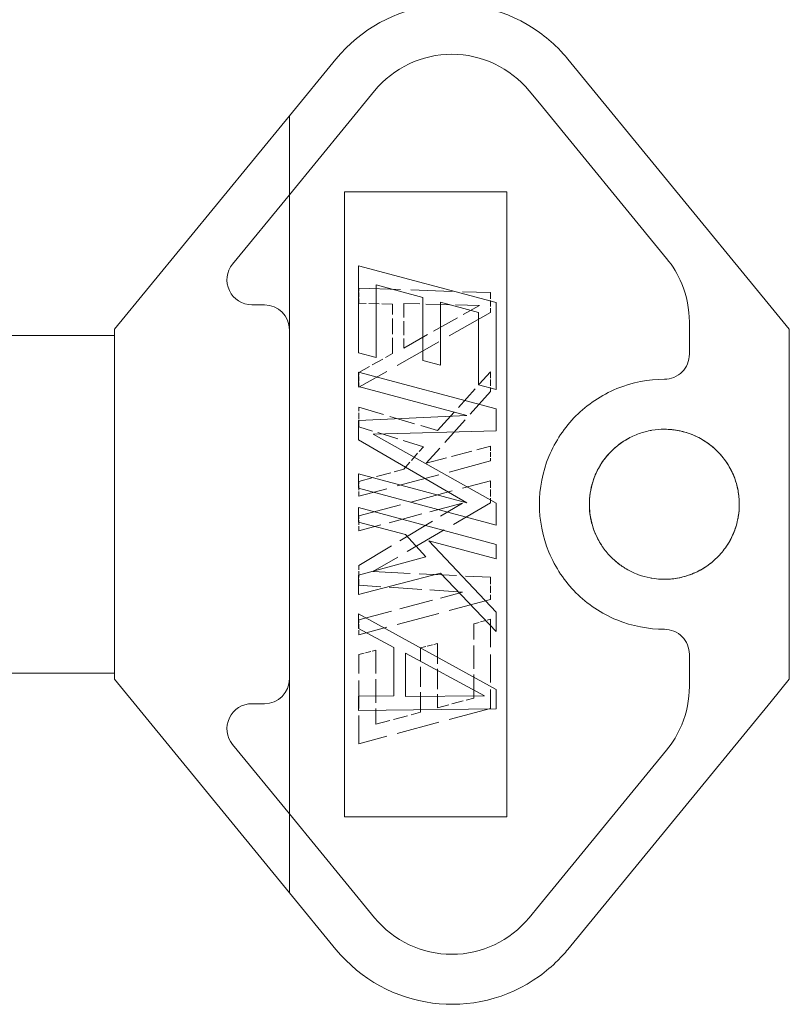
# Model space of a CAD drawing. Header units: millimetres. Extents: x 110 to 3135, y 110 to 2200.
# Tile 194 of 256: x 1040 to 1097, y 1575 to 1648. Entities that reach past the tile are written whole.
import ezdxf

# ---------------------------------------------------------------- set-up
doc = ezdxf.new("R2010")
doc.units = ezdxf.units.MM
doc.header["$LTSCALE"] = 11
doc.linetypes.add('DASHED', pattern=[0.2068, 0.1655, -0.0413])
doc.layers.add('Hidden (ISO)', color=7, linetype='DASHED', lineweight=9)
doc.layers.add('Visible (ISO)', color=7, linetype='Continuous', lineweight=18)

msp = doc.modelspace()

# ---------------------------------------------------------------- linework, layer by layer
at = {"layer": 'Hidden (ISO)', "ltscale": 1.672937}
msp.add_line((1065.159, 1627.988), (1074.821, 1627.674), dxfattribs=at)
at = {"layer": 'Hidden (ISO)', "ltscale": 0.188351}
msp.add_line((1065.159, 1626.899), (1065.159, 1627.988), dxfattribs=at)
at = {"layer": 'Hidden (ISO)', "ltscale": 0.251167}
for p, q in [((1074.821, 1627.674), (1074.821, 1626.222)), ((1074.821, 1621.866), (1074.821, 1620.414)), ((1065.159, 1617.826), (1065.159, 1619.277)), ((1065.159, 1606.211), (1065.159, 1607.663))]:
    msp.add_line(p, q, dxfattribs=at)
at = {"layer": 'Hidden (ISO)', "ltscale": 0.42698}
msp.add_line((1067.626, 1626.835), (1065.159, 1626.899), dxfattribs=at)
at = {"layer": 'Hidden (ISO)', "ltscale": 0.628068}
msp.add_line((1067.626, 1623.205), (1067.626, 1626.835), dxfattribs=at)
at = {"layer": 'Hidden (ISO)', "ltscale": 0.960829}
msp.add_line((1073.999, 1626.727), (1068.448, 1626.873), dxfattribs=at)
at = {"layer": 'Hidden (ISO)', "ltscale": 0.565252}
msp.add_line((1068.448, 1626.873), (1068.448, 1623.607), dxfattribs=at)
at = {"layer": 'Hidden (ISO)', "ltscale": 1.101906}
msp.add_line((1068.448, 1623.607), (1073.999, 1626.727), dxfattribs=at)
at = {"layer": 'Hidden (ISO)', "ltscale": 1.92336}
msp.add_line((1074.821, 1626.222), (1065.159, 1620.729), dxfattribs=at)
at = {"layer": 'Hidden (ISO)', "ltscale": 0.489681}
msp.add_line((1065.159, 1621.818), (1067.626, 1623.205), dxfattribs=at)
at = {"layer": 'Hidden (ISO)', "ltscale": 0.18835}
for p, q in [((1065.159, 1620.729), (1065.159, 1621.818)), ((1074.821, 1616.422), (1074.821, 1615.333)), ((1065.159, 1612.744), (1065.159, 1613.833)), ((1065.159, 1610.204), (1065.159, 1611.292)), ((1065.159, 1602.582), (1065.159, 1603.67))]:
    msp.add_line(p, q, dxfattribs=at)
at = {"layer": 'Hidden (ISO)', "ltscale": 1.006961}
msp.add_line((1070.915, 1617.553), (1074.821, 1621.866), dxfattribs=at)
at = {"layer": 'Hidden (ISO)', "ltscale": 1.223884}
msp.add_line((1074.821, 1620.414), (1070.093, 1615.155), dxfattribs=at)
at = {"layer": 'Hidden (ISO)', "ltscale": 1.039814}
msp.add_line((1065.159, 1619.277), (1070.915, 1617.553), dxfattribs=at)
at = {"layer": 'Hidden (ISO)', "ltscale": 0.856071}
msp.add_line((1069.887, 1616.37), (1065.159, 1617.826), dxfattribs=at)
at = {"layer": 'Hidden (ISO)', "ltscale": 0.379579}
msp.add_line((1068.448, 1614.714), (1069.887, 1616.37), dxfattribs=at)
at = {"layer": 'Hidden (ISO)', "ltscale": 0.847052}
msp.add_line((1070.093, 1615.155), (1074.821, 1616.422), dxfattribs=at)
at = {"layer": 'Hidden (ISO)', "ltscale": 1.731037}
for p, q in [((1074.821, 1615.333), (1065.159, 1612.744)), ((1065.159, 1611.292), (1074.821, 1613.881)), ((1074.821, 1605.17), (1065.159, 1602.582)), ((1074.821, 1597.185), (1065.159, 1594.596))]:
    msp.add_line(p, q, dxfattribs=at)
at = {"layer": 'Hidden (ISO)', "ltscale": 0.589223}
for p, q in [((1065.159, 1613.833), (1068.448, 1614.714)), ((1066.393, 1596.016), (1069.682, 1596.897))]:
    msp.add_line(p, q, dxfattribs=at)
at = {"layer": 'Hidden (ISO)', "ltscale": 0.282576}
for p, q in [((1074.821, 1613.881), (1074.821, 1612.248)), ((1074.821, 1606.804), (1074.821, 1605.17))]:
    msp.add_line(p, q, dxfattribs=at)
at = {"layer": 'Hidden (ISO)', "ltscale": 1.729741}
msp.add_line((1074.821, 1612.248), (1066.187, 1607.212), dxfattribs=at)
at = {"layer": 'Hidden (ISO)', "ltscale": 1.36271}
for p, q in [((1072.765, 1612.242), (1065.159, 1610.204)), ((1065.159, 1603.67), (1072.765, 1605.708))]:
    msp.add_line(p, q, dxfattribs=at)
at = {"layer": 'Hidden (ISO)', "ltscale": 1.536389}
msp.add_line((1065.159, 1607.663), (1072.765, 1612.242), dxfattribs=at)
at = {"layer": 'Hidden (ISO)', "ltscale": 1.495835}
msp.add_line((1066.187, 1607.212), (1074.821, 1606.804), dxfattribs=at)
at = {"layer": 'Hidden (ISO)', "ltscale": 1.319145}
msp.add_line((1072.765, 1605.708), (1065.159, 1606.211), dxfattribs=at)
at = {"layer": 'Hidden (ISO)', "ltscale": 0.220896}
for p, q in [((1073.588, 1603.388), (1074.821, 1603.719)), ((1065.159, 1601.13), (1066.393, 1601.46)), ((1069.682, 1601.616), (1070.915, 1601.946))]:
    msp.add_line(p, q, dxfattribs=at)
at = {"layer": 'Hidden (ISO)', "ltscale": 1.130602}
msp.add_line((1074.821, 1603.719), (1074.821, 1597.185), dxfattribs=at)
at = {"layer": 'Hidden (ISO)', "ltscale": 0.942152}
for p, q in [((1073.588, 1597.944), (1073.588, 1603.388)), ((1066.393, 1601.46), (1066.393, 1596.016))]:
    msp.add_line(p, q, dxfattribs=at)
at = {"layer": 'Hidden (ISO)', "ltscale": 0.816518}
for p, q in [((1069.682, 1596.897), (1069.682, 1601.616)), ((1070.915, 1601.946), (1070.915, 1597.228))]:
    msp.add_line(p, q, dxfattribs=at)
at = {"layer": 'Hidden (ISO)', "ltscale": 1.130603}
msp.add_line((1065.159, 1594.596), (1065.159, 1601.13), dxfattribs=at)
at = {"layer": 'Hidden (ISO)', "ltscale": 0.478725}
msp.add_line((1070.915, 1597.228), (1073.588, 1597.944), dxfattribs=at)
at = {"layer": 'Hidden (ISO)'}
for centre, major_axis, start_param, end_param in [((1087.563, 1618.567), (0, -0.917), 6.283152, 6.283196), ((1087.563, 1605.734), (0, 0.917), 6.283172, 6.283209)]:
    msp.add_ellipse(centre, major_axis=major_axis, ratio=0.243902, start_param=start_param, end_param=end_param, dxfattribs=at)
at = {"layer": 'Hidden (ISO)', "ltscale": 0.675069}
msp.add_open_spline([(1082.407, 1610.235), (1082.315, 1610.483), (1082.241, 1610.738), (1082.185, 1610.997), (1082.181, 1611.018), (1082.176, 1611.038), (1082.172, 1611.059), (1082.102, 1611.405), (1082.065, 1611.759), (1082.063, 1612.113), (1082.063, 1612.125), (1082.063, 1612.138), (1082.063, 1612.15), (1082.063, 1612.513), (1082.099, 1612.875), (1082.17, 1613.23), (1082.226, 1613.511), (1082.304, 1613.787), (1082.403, 1614.055)], degree=3, knots=[0.3885347, 0.3885347, 0.3885347, 0.3885347, 0.4338632, 0.4338632, 0.4338632, 0.4375, 0.4375, 0.4375, 0.4978751, 0.4978751, 0.4978751, 0.5, 0.5, 0.5, 0.5618865, 0.5618865, 0.5618865, 0.6108162, 0.6108162, 0.6108162, 0.6108162], dxfattribs=at)
at = {"layer": 'Hidden (ISO)', "ltscale": 0.165394}
msp.add_open_spline([(1082.228, 1613.486), (1082.168, 1613.25), (1082.125, 1613.01), (1082.089, 1612.695), (1082.082, 1612.619), (1082.077, 1612.543)], degree=3, knots=[0.24716919, 0.24716919, 0.24716919, 0.24716919, 0.28671048, 0.28671048, 0.29915804, 0.29915804, 0.29915804, 0.29915804], dxfattribs=at)
at = {"layer": 'Hidden (ISO)', "ltscale": 0.149137}
msp.add_open_spline([(1082.086, 1611.644), (1082.105, 1611.437), (1082.136, 1611.231), (1082.194, 1610.951), (1082.212, 1610.873), (1082.232, 1610.796)], degree=3, knots=[0.34794588, 0.34794588, 0.34794588, 0.34794588, 0.38179649, 0.38179649, 0.39484338, 0.39484338, 0.39484338, 0.39484338], dxfattribs=at)
at = {"layer": 'Hidden (ISO)', "ltscale": 0.121843}
msp.add_open_spline([(1084.306, 1607.718), (1084.131, 1607.847), (1083.963, 1607.986), (1083.804, 1608.135), (1083.793, 1608.146), (1083.781, 1608.157), (1083.77, 1608.167)], degree=3, knots=[0.20385066, 0.20385066, 0.20385066, 0.20385066, 0.24181355, 0.24181355, 0.24181355, 0.24456652, 0.24456652, 0.24456652, 0.24456652], dxfattribs=at)
at = {"layer": 'Visible (ISO)'}
for p, q in [((1060.063, 1640.633), (1063.474, 1644.793)), ((1080.485, 1644.793), (1095.396, 1626.61)), ((1060.063, 1634.851), (1066.309, 1642.467)), ((1078.396, 1641.558), (1077.65, 1642.467)), ((1078.396, 1641.558), (1087.733, 1630.172)), ((1060.063, 1640.633), (1047.229, 1624.984)), ((1060.063, 1640.633), (1060.063, 1634.851)), ((1060.063, 1634.851), (1055.895, 1629.769)), ((1060.063, 1634.851), (1060.063, 1624.94)), ((1064.096, 1635.067), (1064.096, 1589.234)), ((1064.096, 1635.067), (1076.013, 1635.067)), ((1076.013, 1635.067), (1076.013, 1589.234)), ((1065.137, 1629.644), (1065.137, 1623.261)), ((1075.221, 1626.943), (1065.137, 1629.644)), ((1066.425, 1622.916), (1066.425, 1628.235)), ((1066.425, 1628.235), (1069.857, 1627.316)), ((1057.313, 1626.773), (1058.229, 1626.773)), ((1069.857, 1627.316), (1069.857, 1622.705)), ((1071.144, 1626.971), (1073.933, 1626.224)), ((1071.144, 1622.361), (1071.144, 1626.971)), ((1075.221, 1620.559), (1075.221, 1626.943)), ((1073.933, 1626.224), (1073.933, 1620.904)), ((1095.396, 1626.61), (1096.729, 1624.984)), ((1089.396, 1625.522), (1089.396, 1623.151)), ((1047.229, 1624.526), (1036.596, 1624.526)), ((1047.229, 1624.984), (1047.229, 1612.151)), ((1060.063, 1624.94), (1060.063, 1599.362)), ((1096.729, 1624.984), (1096.729, 1599.317)), ((1065.137, 1623.261), (1066.425, 1622.916)), ((1069.857, 1622.705), (1071.144, 1622.361)), ((1075.221, 1619.14), (1065.137, 1621.842)), ((1065.137, 1621.842), (1065.137, 1620.778)), ((1065.137, 1620.778), (1073.075, 1618.651)), ((1073.933, 1620.904), (1075.221, 1620.559)), ((1075.221, 1617.545), (1075.221, 1619.14)), ((1073.075, 1618.651), (1065.137, 1618.296)), ((1065.137, 1618.296), (1065.137, 1616.877)), ((1066.21, 1617.299), (1075.221, 1617.545)), ((1075.221, 1612.225), (1066.21, 1617.299)), ((1065.137, 1616.877), (1073.075, 1612.268)), ((1073.075, 1612.268), (1065.137, 1614.395)), ((1065.137, 1614.395), (1065.137, 1613.331)), ((1065.137, 1613.331), (1075.221, 1610.629)), ((1047.229, 1612.151), (1047.229, 1599.317)), ((1075.221, 1609.211), (1065.137, 1611.912)), ((1065.137, 1611.912), (1065.137, 1610.848)), ((1075.221, 1610.629), (1075.221, 1612.225)), ((1065.137, 1610.848), (1068.57, 1609.929)), ((1068.57, 1609.929), (1070.072, 1608.285)), ((1075.221, 1604.246), (1070.286, 1609.469)), ((1070.286, 1609.469), (1075.221, 1608.147)), ((1075.221, 1608.147), (1075.221, 1609.211)), ((1070.072, 1608.285), (1065.137, 1606.947)), ((1065.137, 1605.529), (1071.144, 1607.111)), ((1065.137, 1606.947), (1065.137, 1605.529)), ((1071.144, 1607.111), (1075.221, 1602.827)), ((1075.221, 1598.571), (1065.137, 1604.11)), ((1065.137, 1604.11), (1065.137, 1603.046)), ((1075.221, 1602.827), (1075.221, 1604.246)), ((1065.137, 1603.046), (1067.712, 1601.647)), ((1067.712, 1601.647), (1067.712, 1598.101)), ((1068.57, 1598.048), (1068.57, 1601.24)), ((1068.57, 1601.24), (1074.362, 1598.092)), ((1089.396, 1601.151), (1089.396, 1598.78)), ((1047.229, 1599.776), (1036.596, 1599.776)), ((1060.063, 1583.668), (1047.229, 1599.317)), ((1060.063, 1599.362), (1060.063, 1589.451)), ((1095.396, 1597.691), (1096.729, 1599.317)), ((1075.221, 1597.153), (1075.221, 1598.571)), ((1067.712, 1598.101), (1065.137, 1598.082)), ((1065.137, 1598.082), (1065.137, 1597.018)), ((1074.362, 1598.092), (1068.57, 1598.048)), ((1058.229, 1597.528), (1057.313, 1597.528)), ((1065.137, 1597.018), (1075.221, 1597.153)), ((1080.485, 1579.509), (1095.396, 1597.691)), ((1060.063, 1589.451), (1055.895, 1594.533)), ((1078.396, 1582.744), (1087.733, 1594.13)), ((1060.063, 1589.451), (1066.309, 1581.834)), ((1060.063, 1589.451), (1060.063, 1583.668)), ((1064.096, 1589.234), (1076.013, 1589.234)), ((1060.063, 1583.668), (1063.474, 1579.509)), ((1078.396, 1582.744), (1077.65, 1581.834))]:
    msp.add_line(p, q, dxfattribs=at)
for centre, radius, start, end in [((1071.979, 1637.817), 11, 54.31467, 140.64596), ((1071.979, 1637.817), 7.333, 39.35404, 140.64596), ((1057.313, 1628.606), 1.833, 140.64596, 270), ((1058.229, 1624.94), 1.833, 360, 90), ((1058.229, 1599.362), 1.833, 270, 360), ((1057.313, 1595.695), 1.833, 90, 219.35404), ((1071.979, 1586.484), 7.333, 219.35404, 320.64596), ((1071.979, 1586.484), 11, 219.35404, 305.68533)]:
    msp.add_arc(centre, radius, start, end, dxfattribs=at)
for points, knots in [([(1080.485, 1644.793), (1080.248, 1645.082), (1079.999, 1645.355), (1079.334, 1646.017), (1078.883, 1646.402), (1078.396, 1646.752)], [-1.4412638, -1.4412638, -1.4412638, -1.4412638, -1.3817997, -1.3817997, -1.2876799, -1.2876799, -1.2876799, -1.2876799]), ([(1087.733, 1630.172), (1088.176, 1629.627), (1088.559, 1629), (1089.211, 1627.428), (1089.396, 1626.446), (1089.396, 1625.522)], [-0.2642356, -0.2642356, -0.2642356, -0.2642356, -0.1512164, -0.1512164, 0, 0, 0, 0]), ([(1089.396, 1623.151), (1089.396, 1622.921), (1089.35, 1622.676), (1089.165, 1622.228), (1089.027, 1622.024), (1088.704, 1621.697), (1088.496, 1621.554), (1088.041, 1621.364), (1087.794, 1621.317), (1087.563, 1621.317)], [-0.3061839, -0.3061839, -0.3061839, -0.3061839, -0.268546, -0.268546, -0.2309081, -0.2309081, -0.1917847, -0.1917847, -0.1526614, -0.1526614, -0.1526614, -0.1526614]), ([(1087.563, 1602.984), (1086.432, 1602.984), (1085.211, 1603.207), (1082.946, 1604.137), (1081.904, 1604.845), (1080.268, 1606.482), (1079.562, 1607.512), (1078.626, 1609.771), (1078.396, 1610.999), (1078.396, 1612.151), (1078.396, 1613.302), (1078.626, 1614.53), (1079.562, 1616.789), (1080.268, 1617.819), (1081.904, 1619.456), (1082.946, 1620.164), (1085.211, 1621.095), (1086.432, 1621.317), (1087.563, 1621.317)], [-0.758423, -0.758423, -0.758423, -0.758423, -0.567631, -0.567631, -0.376839, -0.376839, -0.188419, -0.188419, 0, 0, 0, 0.188419, 0.188419, 0.376839, 0.376839, 0.567631, 0.567631, 0.758423, 0.758423, 0.758423, 0.758423]), ([(1082.403, 1614.055), (1082.431, 1614.132), (1082.462, 1614.209), (1082.494, 1614.285), (1082.496, 1614.29), (1082.498, 1614.295), (1082.5, 1614.3), (1082.64, 1614.63), (1082.812, 1614.945), (1083.012, 1615.239), (1083.02, 1615.251), (1083.028, 1615.263), (1083.035, 1615.274), (1083.233, 1615.56), (1083.457, 1615.826), (1083.702, 1616.068), (1083.718, 1616.084), (1083.734, 1616.1), (1083.751, 1616.115), (1083.993, 1616.348), (1084.256, 1616.558), (1084.536, 1616.743), (1084.562, 1616.76), (1084.588, 1616.777), (1084.615, 1616.794), (1084.891, 1616.969), (1085.184, 1617.12), (1085.487, 1617.244), (1085.524, 1617.259), (1085.561, 1617.274), (1085.598, 1617.288), (1085.896, 1617.402), (1086.204, 1617.489), (1086.513, 1617.55), (1086.561, 1617.559), (1086.608, 1617.567), (1086.655, 1617.575), (1086.957, 1617.626), (1087.261, 1617.651), (1087.563, 1617.651)], [0.6108162, 0.6108162, 0.6108162, 0.6108162, 0.625, 0.625, 0.625, 0.6258982, 0.6258982, 0.6258982, 0.6875, 0.6875, 0.6875, 0.6899107, 0.6899107, 0.6899107, 0.75, 0.75, 0.75, 0.7539276, 0.7539276, 0.7539276, 0.8125, 0.8125, 0.8125, 0.8179346, 0.8179346, 0.8179346, 0.875, 0.875, 0.875, 0.8819328, 0.8819328, 0.8819328, 0.9375, 0.9375, 0.9375, 0.9459623, 0.9459623, 0.9459623, 1, 1, 1, 1]), ([(1087.563, 1617.651), (1087.929, 1617.651), (1088.296, 1617.614), (1088.656, 1617.541), (1089.016, 1617.468), (1089.369, 1617.359), (1089.709, 1617.215), (1090.048, 1617.071), (1090.374, 1616.892), (1090.678, 1616.683), (1090.982, 1616.474), (1091.264, 1616.235), (1091.517, 1615.973), (1091.771, 1615.711), (1091.996, 1615.425), (1092.19, 1615.124), (1092.383, 1614.823), (1092.545, 1614.506), (1092.675, 1614.179), (1092.804, 1613.853), (1092.901, 1613.518), (1092.966, 1613.178), (1093.03, 1612.839), (1093.063, 1612.496), (1093.063, 1612.152), (1093.063, 1611.809), (1093.031, 1611.465), (1092.966, 1611.126), (1092.902, 1610.786), (1092.805, 1610.451), (1092.676, 1610.125), (1092.547, 1609.799), (1092.385, 1609.481), (1092.191, 1609.18), (1091.998, 1608.879), (1091.773, 1608.593), (1091.52, 1608.331), (1091.267, 1608.068), (1090.985, 1607.829), (1090.681, 1607.62), (1090.377, 1607.411), (1090.052, 1607.232), (1089.713, 1607.088), (1089.374, 1606.944), (1089.021, 1606.835), (1088.66, 1606.761), (1088.3, 1606.688), (1087.932, 1606.651), (1087.563, 1606.651)], [0, 0, 0, 0, 0.0625, 0.0625, 0.0625, 0.125, 0.125, 0.125, 0.1875, 0.1875, 0.1875, 0.25, 0.25, 0.25, 0.3125, 0.3125, 0.3125, 0.375, 0.375, 0.375, 0.4375, 0.4375, 0.4375, 0.5, 0.5, 0.5, 0.5625, 0.5625, 0.5625, 0.625, 0.625, 0.625, 0.6875, 0.6875, 0.6875, 0.75, 0.75, 0.75, 0.8125, 0.8125, 0.8125, 0.875, 0.875, 0.875, 0.9375, 0.9375, 0.9375, 1, 1, 1, 1]), ([(1091.775, 1615.687), (1091.387, 1616.149), (1090.921, 1616.546), (1089.895, 1617.168), (1089.32, 1617.398), (1088.347, 1617.608), (1087.955, 1617.651), (1087.563, 1617.651)], [0, 0, 0, 0, 0.1032057, 0.1032057, 0.2080861, 0.2080861, 0.2749837, 0.2749837, 0.2749837, 0.2749837]), ([(1084.918, 1616.973), (1084.404, 1616.691), (1083.926, 1616.319), (1083.133, 1615.462), (1082.804, 1614.969), (1082.423, 1614.137), (1082.31, 1613.815), (1082.228, 1613.486)], [0, 0, 0, 0, 0.0972566, 0.0972566, 0.1919326, 0.1919326, 0.2471692, 0.2471692, 0.2471692, 0.2471692]), ([(1092.965, 1611.118), (1093.064, 1611.639), (1093.088, 1612.187), (1092.98, 1613.231), (1092.852, 1613.741), (1092.508, 1614.593), (1092.311, 1614.955), (1092.081, 1615.287)], [0, 0, 0, 0, 0.087326, 0.087326, 0.1720337, 0.1720337, 0.2404954, 0.2404954, 0.2404954, 0.2404954]), ([(1082.403, 1614.055), (1082.198, 1613.5), (1082.082, 1612.904), (1082.048, 1611.731), (1082.125, 1611.14), (1082.326, 1610.466), (1082.364, 1610.35), (1082.407, 1610.235)], [0, 0, 0, 0, 0.0967969, 0.0967969, 0.1919617, 0.1919617, 0.2119499, 0.2119499, 0.2119499, 0.2119499]), ([(1082.232, 1610.796), (1082.357, 1610.308), (1082.55, 1609.833), (1082.839, 1609.333), (1082.878, 1609.267), (1082.919, 1609.203)], [0.39484338, 0.39484338, 0.39484338, 0.39484338, 0.4770469, 0.4770469, 0.48954838, 0.48954838, 0.48954838, 0.48954838]), ([(1083.77, 1608.167), (1083.747, 1608.189), (1083.725, 1608.211), (1083.703, 1608.233), (1083.475, 1608.457), (1083.265, 1608.703), (1083.078, 1608.966), (1083.056, 1608.998), (1083.034, 1609.029), (1083.012, 1609.061), (1082.826, 1609.335), (1082.664, 1609.628), (1082.53, 1609.933), (1082.517, 1609.96), (1082.506, 1609.988), (1082.494, 1610.015), (1082.463, 1610.088), (1082.434, 1610.161), (1082.407, 1610.235)], [0.2445665, 0.2445665, 0.2445665, 0.2445665, 0.25, 0.25, 0.25, 0.3058372, 0.3058372, 0.3058372, 0.3125, 0.3125, 0.3125, 0.3698501, 0.3698501, 0.3698501, 0.375, 0.375, 0.375, 0.3885347, 0.3885347, 0.3885347, 0.3885347]), ([(1087.563, 1606.651), (1088.169, 1606.651), (1088.776, 1606.753), (1089.911, 1607.141), (1090.452, 1607.432), (1091.004, 1607.859), (1091.077, 1607.919), (1091.148, 1607.98)], [0, 0, 0, 0, 0.103381, 0.103381, 0.2076922, 0.2076922, 0.2239668, 0.2239668, 0.2239668, 0.2239668]), ([(1086.654, 1606.726), (1086.607, 1606.734), (1086.561, 1606.742), (1086.515, 1606.751), (1086.229, 1606.807), (1085.944, 1606.886), (1085.668, 1606.987), (1085.607, 1607.01), (1085.548, 1607.033), (1085.488, 1607.057), (1085.207, 1607.171), (1084.935, 1607.309), (1084.677, 1607.468), (1084.63, 1607.498), (1084.583, 1607.527), (1084.537, 1607.558), (1084.458, 1607.61), (1084.381, 1607.663), (1084.306, 1607.718)], [0.0542121, 0.0542121, 0.0542121, 0.0542121, 0.0625, 0.0625, 0.0625, 0.1138251, 0.1138251, 0.1138251, 0.125, 0.125, 0.125, 0.1778195, 0.1778195, 0.1778195, 0.1875, 0.1875, 0.1875, 0.2038507, 0.2038507, 0.2038507, 0.2038507]), ([(1087.563, 1602.984), (1087.794, 1602.984), (1088.041, 1602.937), (1088.496, 1602.748), (1088.704, 1602.604), (1089.027, 1602.277), (1089.165, 1602.073), (1089.35, 1601.625), (1089.396, 1601.381), (1089.396, 1601.151)], [-0.4597065, -0.4597065, -0.4597065, -0.4597065, -0.4205831, -0.4205831, -0.3814597, -0.3814597, -0.3438218, -0.3438218, -0.3061839, -0.3061839, -0.3061839, -0.3061839]), ([(1089.396, 1598.78), (1089.396, 1597.856), (1089.211, 1596.874), (1088.559, 1595.301), (1088.176, 1594.674), (1087.733, 1594.13)], [0, 0, 0, 0, 0.1512164, 0.1512164, 0.2642356, 0.2642356, 0.2642356, 0.2642356]), ([(1078.396, 1577.549), (1078.883, 1577.899), (1079.334, 1578.284), (1079.999, 1578.946), (1080.248, 1579.22), (1080.485, 1579.509)], [-2.3831497, -2.3831497, -2.3831497, -2.3831497, -2.2890299, -2.2890299, -2.2295658, -2.2295658, -2.2295658, -2.2295658])]:
    msp.add_open_spline(points, degree=3, knots=knots, dxfattribs=at)
for points in [[(1082.077, 1612.543), (1082.056, 1612.245), (1082.059, 1611.943), (1082.086, 1611.644)], [(1092.132, 1609.09), (1092.486, 1609.618), (1092.757, 1610.228), (1092.91, 1610.864)], [(1083.77, 1608.167), (1083.939, 1608.006), (1084.118, 1607.856), (1084.306, 1607.719)], [(1086.654, 1606.726), (1086.869, 1606.69), (1087.085, 1606.667), (1087.301, 1606.657)], [(1087.563, 1606.651), (1087.476, 1606.651), (1087.388, 1606.653), (1087.301, 1606.657)]]:
    msp.add_open_spline(points, degree=3, dxfattribs=at)

doc.saveas('drawing.dxf')
